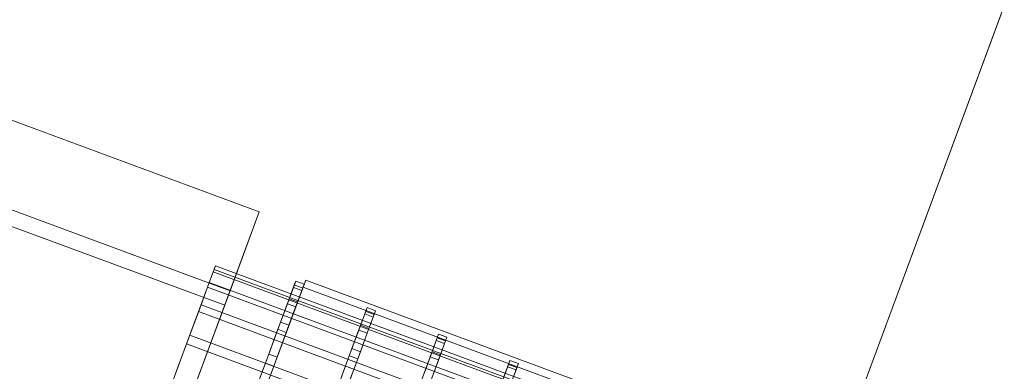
# Model space of a CAD drawing. Header units: millimetres. Extents: x -4395 to 65662, y -65530 to 6847.
# Tile 40 of 256: x 2920 to 3140, y -60422 to -60344. Entities that reach past the tile are written whole.
import ezdxf

# ---------------------------------------------------------------- set-up
doc = ezdxf.new("R2010")
doc.units = ezdxf.units.MM
doc.layers.add('R33_DET_superior_C06', color=7, linetype='Continuous', lineweight=0)

msp = doc.modelspace()

# ---------------------------------------------------------------- linework, layer by layer
at = {"layer": 'R33_DET_superior_C06'}
for p, q in [((3139.822, -60340.891), (3009.789, -60691.981)), ((3009.076, -60693.906), (3139.109, -60342.817)), ((2860.958, -60345.222), (2973.488, -60386.899)), ((2854.422, -60362.871), (2966.951, -60404.548)), ((2965.763, -60407.757), (2853.233, -60366.08)), ((2973.488, -60386.899), (2929.003, -60507.009)), ((2973.488, -60386.899), (2966.951, -60404.548)), ((2963.206, -60400.266), (2963.705, -60398.917)), ((2963.705, -60398.917), (2963.404, -60399.73)), ((3123.122, -60457.961), (2963.705, -60398.917)), ((2961.925, -60403.724), (2963.206, -60400.266)), ((2963.404, -60399.73), (2962.314, -60402.673)), ((3122.623, -60459.309), (2963.206, -60400.266)), ((3122.821, -60458.773), (2963.404, -60399.73)), ((2932.516, -60540.711), (2983.845, -60402.123)), ((2962.314, -60402.673), (2960.477, -60407.634)), ((3121.731, -60461.717), (2962.314, -60402.673)), ((2981.31, -60403.21), (2980.166, -60406.3)), ((2981.102, -60403.772), (2981.626, -60402.356)), ((2981.626, -60402.356), (2981.31, -60403.21)), ((2983.186, -60403.905), (2981.31, -60403.21)), ((2983.502, -60403.051), (2981.626, -60402.356)), ((2983.502, -60403.051), (2982.977, -60404.467)), ((2983.186, -60403.905), (2983.502, -60403.051)), ((2983.251, -60403.728), (2983.845, -60402.123)), ((2983.845, -60402.123), (3105.753, -60447.274)), ((2966.951, -60404.548), (2922.466, -60524.658)), ((2983.251, -60403.728), (2931.922, -60542.316)), ((2959.912, -60409.16), (2961.925, -60403.724)), ((3121.342, -60462.768), (2961.925, -60403.724)), ((2966.951, -60404.548), (2965.763, -60407.757)), ((2979.757, -60407.404), (2981.102, -60403.772)), ((2982.977, -60404.467), (2981.102, -60403.772)), ((2982.977, -60404.467), (2981.632, -60408.098)), ((2982.041, -60406.995), (2983.186, -60403.905)), ((3105.158, -60448.879), (2983.251, -60403.728)), ((2921.278, -60527.867), (2965.763, -60407.757)), ((2960.477, -60407.634), (2957.963, -60414.421)), ((3119.894, -60466.677), (2960.477, -60407.634)), ((2977.643, -60413.111), (2979.757, -60407.404)), ((2980.166, -60406.3), (2978.236, -60411.509)), ((2981.632, -60408.098), (2979.757, -60407.404)), ((2980.112, -60412.203), (2982.041, -60406.995)), ((2982.041, -60406.995), (2980.166, -60406.3)), ((2957.244, -60416.363), (2959.912, -60409.16)), ((3119.329, -60468.203), (2959.912, -60409.16)), ((2981.632, -60408.098), (2979.519, -60413.806)), ((2995.699, -60413.308), (2997.044, -60409.677)), ((2997.252, -60409.114), (2996.107, -60412.205)), ((2997.044, -60409.677), (2997.568, -60408.261)), ((2998.919, -60410.371), (2997.044, -60409.677)), ((2997.568, -60408.261), (2997.252, -60409.114)), ((2999.127, -60409.809), (2997.252, -60409.114)), ((2999.444, -60408.955), (2997.568, -60408.261)), ((2997.983, -60412.899), (2999.127, -60409.809)), ((2999.444, -60408.955), (2998.919, -60410.371)), ((2999.127, -60409.809), (2999.444, -60408.955)), ((2978.236, -60411.509), (2975.597, -60418.635)), ((2977.473, -60419.33), (2980.112, -60412.203)), ((2980.112, -60412.203), (2978.236, -60411.509)), ((2996.107, -60412.205), (2994.178, -60417.413)), ((2997.983, -60412.899), (2996.107, -60412.205)), ((2998.919, -60410.371), (2997.574, -60414.003)), ((2957.963, -60414.421), (2954.869, -60422.774)), ((3117.38, -60473.464), (2957.963, -60414.421)), ((2974.842, -60420.674), (2977.643, -60413.111)), ((2979.519, -60413.806), (2976.717, -60421.369)), ((2979.519, -60413.806), (2977.643, -60413.111)), ((2993.585, -60419.015), (2995.699, -60413.308)), ((2997.574, -60414.003), (2995.46, -60419.71)), ((2997.574, -60414.003), (2995.699, -60413.308)), ((2996.054, -60418.108), (2997.983, -60412.899)), ((3012.985, -60415.581), (3013.51, -60414.165)), ((3013.51, -60414.165), (3013.194, -60415.019)), ((3015.385, -60414.86), (3013.51, -60414.165)), ((2954.024, -60425.057), (2957.244, -60416.363)), ((3116.661, -60475.406), (2957.244, -60416.363)), ((3011.64, -60419.213), (3012.985, -60415.581)), ((3013.194, -60415.019), (3012.049, -60418.109)), ((3014.861, -60416.276), (3012.985, -60415.581)), ((3015.069, -60415.713), (3013.194, -60415.019)), ((3014.861, -60416.276), (3013.516, -60419.907)), ((3013.925, -60418.804), (3015.069, -60415.713)), ((3015.385, -60414.86), (3014.861, -60416.276)), ((3015.069, -60415.713), (3015.385, -60414.86)), ((2975.597, -60418.635), (2972.349, -60427.406)), ((2977.473, -60419.33), (2975.597, -60418.635)), ((2994.178, -60417.413), (2991.539, -60424.54)), ((2993.414, -60425.234), (2996.054, -60418.108)), ((2996.054, -60418.108), (2994.178, -60417.413)), ((3012.049, -60418.109), (3010.12, -60423.318)), ((3011.995, -60424.012), (3013.925, -60418.804)), ((3013.925, -60418.804), (3012.049, -60418.109)), ((2971.461, -60429.803), (2974.842, -60420.674)), ((2974.224, -60428.1), (2977.473, -60419.33)), ((2976.717, -60421.369), (2974.842, -60420.674)), ((2990.784, -60426.579), (2993.585, -60419.015)), ((2995.46, -60419.71), (2992.659, -60427.273)), ((2995.46, -60419.71), (2993.585, -60419.015)), ((3009.527, -60424.92), (3011.64, -60419.213)), ((3013.516, -60419.907), (3011.402, -60425.614)), ((3013.516, -60419.907), (3011.64, -60419.213)), ((3029.135, -60420.923), (3027.991, -60424.013)), ((3028.927, -60421.486), (3029.451, -60420.069)), ((3029.451, -60420.069), (3029.135, -60420.923)), ((3031.011, -60421.618), (3029.135, -60420.923)), ((3031.327, -60420.764), (3029.451, -60420.069)), ((3031.327, -60420.764), (3030.803, -60422.18)), ((3031.011, -60421.618), (3031.327, -60420.764)), ((2976.717, -60421.369), (2973.336, -60430.498)), ((3027.582, -60425.117), (3028.927, -60421.486)), ((3030.803, -60422.18), (3028.927, -60421.486)), ((3030.803, -60422.18), (3029.458, -60425.811)), ((3029.866, -60424.708), (3031.011, -60421.618))]:
    msp.add_line(p, q, dxfattribs=at)

doc.saveas('drawing.dxf')
